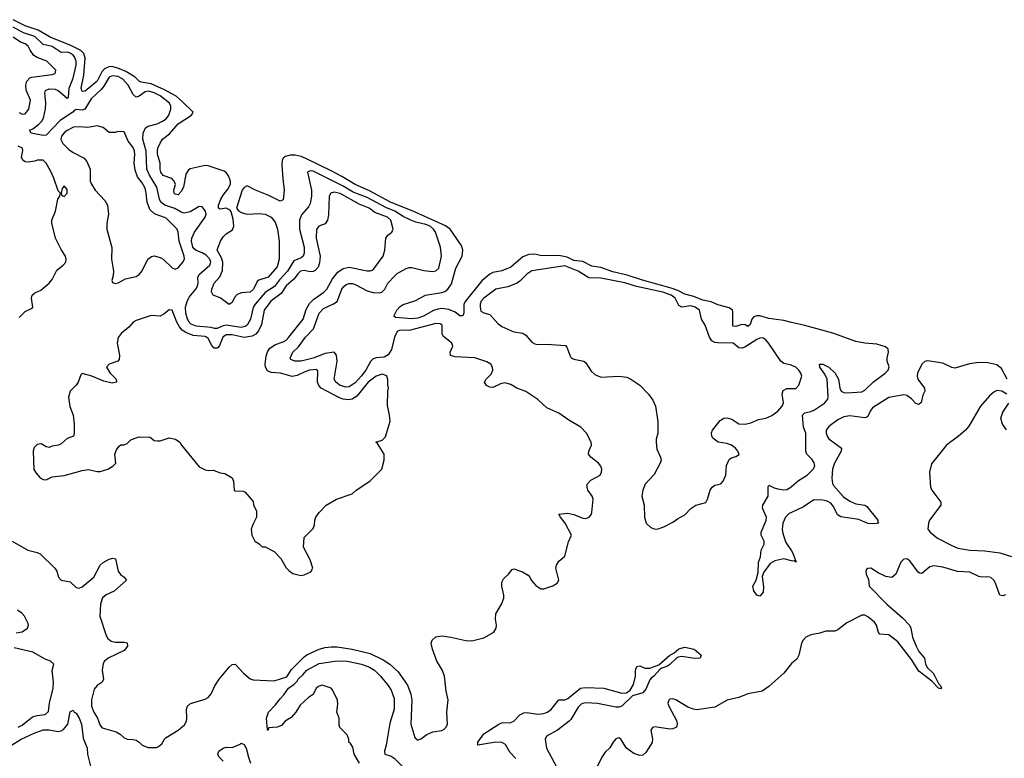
# Model space of a CAD drawing. Header units: inches. Extents: x 2473073 to 2657680, y 705365 to 849016.
# Tile 102 of 151: x 2544854 to 2551419, y 794782 to 799707. Entities that reach past the tile are written whole.
import ezdxf

# ---------------------------------------------------------------- set-up
doc = ezdxf.new("R2010")
doc.units = ezdxf.units.IN
doc.header["$MEASUREMENT"] = 0
doc.layers.add('C5749', color=7, linetype='Continuous')
doc.layers.add('C5759', color=7, linetype='Continuous')

msp = doc.modelspace()

# ---------------------------------------------------------------- linework, layer by layer
at = {"layer": 'C5749', "color": 5}
for points, elevation in [([(2550000, 797689.1), (2549950, 797701.2), (2549850, 797715.7), (2549790, 797731.9), (2549770, 797733.3), (2549750, 797726.4), (2549736.4, 797710), (2549725.2, 797674.8), (2549710, 797662.5), (2549691.5, 797671.5), (2549670, 797674), (2549630, 797661.1), (2549610, 797664), (2549610, 797759.3), (2549606.6, 797770), (2549585, 797785), (2549510, 797805.8), (2549464.9, 797824.9), (2549410, 797838), (2549350, 797862.6), (2549290, 797876.1), (2549242.2, 797902.2), (2549198.2, 797918.2), (2549006.2, 797970), (2548904.4, 798004.4), (2548810, 798024.9), (2548730, 798055.4), (2548670, 798063.7), (2548610, 798094.5), (2548550, 798101.9), (2548504.5, 798124.5), (2548450, 798135), (2548333.2, 798133.2), (2548290, 798143.4), (2548250, 798142.1), (2548210, 798126.6), (2548130, 798056.2), (2548070, 798032.5), (2548010, 798020.6), (2547988.5, 798011.5), (2547934.9, 797965.1), (2547826.9, 797830), (2547816.3, 797810), (2547815.9, 797750), (2547810, 797732.3), (2547790, 797733), (2547757.5, 797757.5), (2547715.6, 797775.6), (2547670, 797781.3), (2547642.2, 797777.8), (2547612.5, 797767.5), (2547547.7, 797730), (2547510, 797716.9), (2547470, 797711.6), (2547360.9, 797720.9), (2547349.2, 797730), (2547367.8, 797770), (2547390, 797794.4), (2547410, 797807.7), (2547487.9, 797832.1), (2547559, 797870), (2547670, 797888.9), (2547690, 797895.8), (2547710, 797910.2), (2547733.6, 797946.4), (2547762.8, 798050), (2547803.9, 798130), (2547808.1, 798170), (2547804.5, 798190), (2547793.3, 798210), (2547725.2, 798310), (2547693, 798333), (2547486.8, 798426.8), (2547326, 798490), (2547186.2, 798566.2), (2547090, 798607.9), (2547002.1, 798662.1), (2546936.5, 798696.5), (2546762, 798782), (2546730, 798795.5), (2546690, 798804.8), (2546657, 798803), (2546625.4, 798794.6), (2546613.9, 798786.1), (2546605.2, 798770), (2546603, 798737), (2546608.2, 798648.2), (2546618, 798570), (2546610, 798506.6), (2546590, 798496.9), (2546515.3, 798535.3), (2546426, 798570), (2546370, 798598.4), (2546350, 798588.7), (2546337.6, 798570), (2546300.3, 798450), (2546314.6, 798430), (2546338.6, 798418.6), (2546370, 798411.2), (2546450, 798414.4), (2546490.5, 798410.5), (2546530.1, 798390.1), (2546556.7, 798356.7), (2546573.6, 798310), (2546584.7, 798230), (2546584.2, 798110), (2546570, 798058.9), (2546511, 797990), (2546448.5, 797971.5), (2546438.2, 797961.8), (2546412.6, 797910), (2546390, 797891.1), (2546333.4, 797886.6), (2546304.4, 797875.6), (2546285.5, 797854.5), (2546270, 797822), (2546250, 797809), (2546191.6, 797851.6), (2546144, 797870), (2546132.9, 797892.9), (2546134.5, 797910), (2546149.8, 797950), (2546187.6, 797992.4), (2546205.4, 798034.6), (2546207.8, 798090), (2546199.3, 798119.3), (2546170.8, 798170), (2546176.8, 798190), (2546192.8, 798230), (2546210, 798258.5), (2546230, 798279.7), (2546273.1, 798306.9), (2546281.5, 798330), (2546277.7, 798377.7), (2546265.2, 798425.2), (2546257.4, 798437.4), (2546230, 798449.9), (2546190, 798443.5), (2546180.5, 798450), (2546180.3, 798470), (2546194.9, 798510), (2546210, 798537.5), (2546242, 798578), (2546258.7, 798610), (2546259.5, 798630), (2546245.6, 798665.6), (2546230, 798687.7), (2546216.9, 798696.9), (2546110, 798732.5), (2546090, 798734), (2545990, 798711.9), (2545977.6, 798702.4), (2545962.4, 798677.6), (2545946.9, 798590), (2545930, 798560.7), (2545910, 798540.5), (2545890, 798544.2), (2545883.5, 798550), (2545882.3, 798570), (2545892, 798608), (2545884.4, 798630), (2545867.8, 798647.8), (2545810, 798669), (2545795.3, 798690), (2545790, 798709.3), (2545791.6, 798750), (2545774, 798810), (2545772.5, 798830), (2545775.1, 798850), (2545790, 798883.8), (2545806.9, 798910), (2545853, 798947), (2545910, 799013.9), (2546000.7, 799070), (2546011.6, 799090), (2545940, 799160), (2545896.4, 799196.4), (2545819.3, 799239.3), (2545730, 799279.5), (2545665.1, 799290), (2545650, 799298.5), (2545624.3, 799324.3), (2545561.2, 799361.2), (2545520.3, 799380.3), (2545470, 799395.3), (2545447.4, 799392.6), (2545420.7, 799379.3), (2545401.1, 799358.9), (2545370, 799296.8), (2545290, 799231.6), (2545270, 799227.6), (2545263.5, 799250), (2545281.9, 799338.1), (2545291.4, 799450), (2545281.5, 799481.5), (2545261.9, 799501.9), (2545196, 799536), (2545058, 799590), (2544978, 799638), (2544890, 799665.9), (2544810, 799707.4)], 20), ([(2544804.6, 796230), (2544908.7, 796170), (2544970, 796154.5), (2544990, 796144.5), (2545089.5, 796049.5), (2545102.2, 796030), (2545112.4, 795990), (2545130, 795970.2), (2545190, 795958.3), (2545230, 795921.7), (2545250, 795917.3), (2545270, 795926.2), (2545348.3, 795990), (2545389.8, 796070.2), (2545410, 796087.2), (2545450.4, 796110.4), (2545475.6, 796115.6), (2545492.1, 796112.1), (2545510.3, 796030), (2545527.1, 796007.1), (2545551, 795990), (2545566.8, 795970), (2545483.5, 795896.5), (2545430, 795873.1), (2545406.9, 795853.1), (2545392.3, 795810), (2545389.5, 795730), (2545430, 795600.5), (2545441, 795581), (2545464.1, 795564.1), (2545490, 795556.8), (2545550, 795556.5), (2545570, 795552.2), (2545573.7, 795530), (2545550, 795500.5), (2545444.6, 795450), (2545419.7, 795430), (2545410, 795414.7), (2545404.1, 795370), (2545413.8, 795310), (2545403.2, 795290), (2545370, 795267.4), (2545350, 795243.1), (2545332.6, 795172.6), (2545333, 795130), (2545348.8, 795090), (2545372.9, 795050), (2545390, 795000.5), (2545404.2, 794984.2), (2545498.4, 794958.4), (2545523.4, 794943.4), (2545550, 794919.1), (2545570.5, 794910.5), (2545610, 794908), (2545630, 794902), (2545650, 794890.7), (2545671, 794870), (2545710, 794853.4), (2545765.6, 794854.4), (2545780.2, 794859.8), (2545802, 794878), (2545819, 794910), (2545830, 794921), (2545911.4, 794968.6), (2545954, 795006), (2545966, 795030), (2545969.4, 795050), (2545967, 795110), (2545973.2, 795130), (2545992, 795148), (2546090, 795177), (2546110, 795187), (2546130, 795212.7), (2546155.5, 795264.5), (2546185.1, 795310), (2546250, 795390.5), (2546270, 795408), (2546290.3, 795410.3), (2546345.5, 795350), (2546391.7, 795311.7), (2546410, 795305.7), (2546550, 795299.2), (2546634.4, 795325.6), (2546666.3, 795373.7), (2546750, 795459.1), (2546768.3, 795471.7), (2546850, 795510.8), (2546890, 795521.5), (2546930, 795525.7), (2546970, 795524.3), (2547070.1, 795510.1), (2547190, 795481.1), (2547278.2, 795438.2), (2547321.2, 795410), (2547378.6, 795358.6), (2547440.9, 795270), (2547462.1, 795210), (2547468.1, 795170), (2547462.4, 795010), (2547490, 794921), (2547505.8, 794905.8), (2547510, 794902.8), (2547530, 794911), (2547570, 794941), (2547610, 794958.8), (2547670, 794966.8), (2547684.8, 794975.2), (2547698, 794990), (2547707, 795010), (2547701.3, 795090), (2547711.1, 795171.1), (2547698.7, 795230), (2547687.3, 795330), (2547671.6, 795371.6), (2547636, 795430), (2547606, 795510), (2547597.2, 795550), (2547604, 795570), (2547630, 795591), (2547670, 795598.8), (2547729.3, 795590.7), (2547830, 795567.7), (2547870, 795564.9), (2547950, 795585.5), (2548016.1, 795623.9), (2548031.6, 795650), (2548033.3, 795670), (2548026, 795710), (2548030, 795744.7), (2548067.6, 795810), (2548083, 795850), (2548082.6, 795870), (2548068.7, 795930), (2548070, 795956), (2548080.6, 795979.4), (2548114, 796010), (2548138, 796042), (2548150, 796044.7), (2548206.4, 796026.4), (2548243.5, 796003.5), (2548256, 795990), (2548264.7, 795970), (2548295.3, 795935.3), (2548330, 795911.3), (2548350, 795911.3), (2548410, 795931.3), (2548438, 795950), (2548448.7, 795970), (2548429.3, 796049.3), (2548433.2, 796070), (2548450, 796096), (2548489.4, 796130.6), (2548513.6, 796226.4), (2548532.7, 796270), (2548490.7, 796350.7), (2548459.6, 796390), (2548449.6, 796410), (2548510, 796415.8), (2548550, 796407.1), (2548610, 796382.7), (2548630, 796381.3), (2548652.3, 796390), (2548667, 796410), (2548670, 796422), (2548678, 796510), (2548671.3, 796530), (2548643.5, 796570), (2548636.9, 796590), (2548638, 796610), (2548663.3, 796636.7), (2548724.5, 796670), (2548733.6, 796690), (2548735.6, 796710), (2548729.6, 796730), (2548713.6, 796750), (2548662, 796790), (2548647.3, 796810), (2548649.6, 796830), (2548667.8, 796870), (2548665.1, 796890), (2548634.2, 796950), (2548595.3, 796990), (2548516.4, 797036.4), (2548450, 797083.4), (2548370, 797119.8), (2548310, 797175.4), (2548230, 797227.1), (2548170, 797250.8), (2548130, 797275.4), (2548090, 797286.3), (2548061, 797279), (2548010, 797254.7), (2547990, 797256.2), (2547967.5, 797267.5), (2547952.7, 797290), (2547964.5, 797310), (2547996.9, 797343.1), (2548008.7, 797370), (2548007.8, 797390), (2547995.6, 797410), (2547970, 797426.8), (2547890, 797451.6), (2547758.6, 797458.6), (2547727.3, 797467.3), (2547725.1, 797490), (2547741.4, 797530), (2547736.4, 797550), (2547677.1, 797597.1), (2547670.6, 797610.6), (2547671.7, 797670), (2547658.6, 797678.6), (2547630, 797681.9), (2547450, 797634.6), (2547390, 797636.9), (2547371.4, 797628.6), (2547352.4, 797590), (2547332.4, 797507.6), (2547310, 797472.6), (2547283.3, 797456.7), (2547230, 797452.5), (2547210, 797446), (2547192.4, 797427.6), (2547161.3, 797370), (2547131.1, 797330), (2547090, 797286.9), (2547050, 797260.1), (2547030, 797257.3), (2546990, 797269), (2546961.9, 797290), (2546951.7, 797310), (2546971.1, 797431.1), (2546967.5, 797470), (2546950, 797489.2), (2546890, 797480.4), (2546810, 797449.6), (2546730, 797431.1), (2546689.2, 797429.2), (2546662.4, 797442.4), (2546657.4, 797450), (2546675.8, 797490), (2546713.4, 797526.6), (2546760.5, 797590), (2546813.7, 797646.3), (2546850, 797751), (2546879.5, 797780.5), (2546947.1, 797812.9), (2546970.8, 797829.2), (2547003.2, 797910), (2547013.3, 797926.7), (2547030, 797941.7), (2547050, 797948), (2547070, 797947.3), (2547090, 797941.2), (2547170, 797899.8), (2547210, 797887.8), (2547250, 797886.7), (2547269.1, 797890.9), (2547289.3, 797910.7), (2547309.9, 797950), (2547350, 797995.5), (2547370, 798013.8), (2547430, 798048.1), (2547450, 798055), (2547470, 798054.8), (2547550, 798035.1), (2547610, 798029.3), (2547630, 798032.7), (2547650, 798050.5), (2547666.5, 798130), (2547660.4, 798190), (2547626.6, 798290), (2547614.4, 798310), (2547590.4, 798330), (2547562, 798342), (2547496.2, 798356.2), (2547461.3, 798370), (2547410, 798395.2), (2547356.3, 798430), (2547296.1, 798456.1), (2547170, 798521.2), (2547077, 798557), (2547010, 798597.8), (2546810, 798696.9), (2546790, 798700.2), (2546772.9, 798690), (2546800.9, 798570), (2546799.4, 798530), (2546790, 798480.9), (2546779.8, 798460.2), (2546733.8, 798406.2), (2546719.8, 798370), (2546720.8, 798310), (2546751.1, 798190), (2546750.1, 798150), (2546743.2, 798130), (2546730, 798119.1), (2546681.4, 798098.6), (2546640.4, 798030), (2546586.4, 797973.6), (2546552.4, 797927.6), (2546490.9, 797889.1), (2546423.3, 797810), (2546411, 797789), (2546393.7, 797710), (2546371.1, 797670), (2546358.4, 797661.6), (2546330, 797655.4), (2546230, 797669.4), (2546210, 797665.5), (2546170, 797647.7), (2546152.6, 797647.4), (2546130, 797653.9), (2546030, 797663.1), (2545997.4, 797677.4), (2545983.7, 797690), (2545972.3, 797710), (2545961.5, 797750), (2545960.7, 797790), (2545970, 797827.6), (2545983.7, 797856.3), (2546027.9, 797910), (2546038.9, 797930), (2546044.1, 797950), (2546043, 797990), (2546052.3, 798010), (2546121.4, 798070), (2546129.4, 798090), (2546121, 798110), (2546096.4, 798136.4), (2546071.8, 798151.8), (2546030, 798168.2), (2546018.5, 798178.5), (2546009.2, 798190), (2545999.9, 798230), (2546001.9, 798250), (2546020.7, 798290), (2546089.9, 798390), (2546096.7, 798410), (2546093.8, 798430), (2546070, 798459.6), (2546050, 798461), (2545990, 798425.9), (2545950, 798416.5), (2545930, 798423.1), (2545888.2, 798448.2), (2545821.4, 798470), (2545796.1, 798490), (2545786.9, 798510), (2545769.3, 798590), (2545719.9, 798670), (2545702.9, 798710), (2545696.8, 798830), (2545674.7, 798910), (2545677.8, 798950), (2545693.4, 798986.6), (2545710, 798997.6), (2545770, 799013.1), (2545807.1, 799030), (2545830, 799046.9), (2545848.3, 799070), (2545862.9, 799110), (2545862.5, 799130), (2545853.7, 799150), (2545790, 799200.7), (2545750, 799219.7), (2545714.7, 799230), (2545690, 799226.2), (2545650, 799196.6), (2545630, 799189.9), (2545610, 799208), (2545578.5, 799270), (2545541.3, 799310), (2545510, 799327.5), (2545470, 799333.9), (2545450, 799323.9), (2545416, 799264), (2545398.1, 799241.9), (2545330, 799179.2), (2545288.2, 799111.8), (2545270, 799103.6), (2545230, 799108.8), (2545218.1, 799101.9), (2545207.9, 799090), (2545124.5, 799035.5), (2545030, 798937.4), (2545010, 798935.8), (2544931.6, 798950), (2544919.5, 798970), (2544940.9, 798979.1), (2544981.1, 799010), (2545000.7, 799030), (2545012.4, 799050), (2545026.5, 799113.5), (2545028.1, 799151.9), (2545021.5, 799218.5), (2545025.3, 799234.7), (2545050, 799245.8), (2545090, 799243.2), (2545110, 799234.3), (2545170, 799184.3), (2545178.5, 799190), (2545183.4, 799250), (2545210, 799316.5), (2545230, 799404.4), (2545230.8, 799430), (2545219.5, 799459.5), (2545211.2, 799471.2), (2545190, 799484.9), (2545170, 799490.2), (2545130, 799489.5), (2545070, 799528.6), (2545010, 799542.8), (2544955.3, 799595.3), (2544879.8, 799619.8), (2544810, 799657.5)], 40), ([(2544850, 799088.3), (2544870, 799077.7), (2544890, 799078.9), (2544914.2, 799110), (2544926.6, 799170), (2544896.4, 799236.4), (2544894.6, 799270), (2544902, 799298), (2544921.2, 799318.8), (2544934.9, 799325.1), (2545070, 799342.4), (2545090, 799349.2), (2545094.7, 799370), (2545035.1, 799430), (2544970, 799456.2), (2544949.1, 799469.1), (2544923.2, 799503.2), (2544911.6, 799531.6), (2544890, 799546.3), (2544858.4, 799558.4), (2544810, 799589.8)], 60), ([(2544850, 797720.5), (2544890, 797760.5), (2544937, 797783), (2544941.2, 797790), (2544932.8, 797850), (2544938, 797870), (2544954.9, 797885.1), (2544995.4, 797904.6), (2545050, 797950.4), (2545070, 797975.5), (2545102, 798038), (2545143.7, 798070), (2545161.6, 798090), (2545164.5, 798110), (2545159.3, 798130), (2545130, 798174), (2545092.3, 798250), (2545069.2, 798350), (2545069.3, 798370), (2545092.7, 798430), (2545109.5, 798510.5), (2545122, 798530), (2545126, 798550), (2545110, 798566), (2545082, 798650), (2545060.1, 798700.1), (2545031.7, 798751.7), (2545011.6, 798771.6), (2544970.7, 798770.7), (2544955.9, 798764.1), (2544910, 798757.3), (2544890, 798760.6), (2544874.5, 798770), (2544865.7, 798790), (2544874.8, 798834.8), (2544872, 798850), (2544844.1, 798864.1)], 60), ([(2550000, 797402.9), (2549950, 797415.1), (2549930, 797429.5), (2549850, 797547), (2549830, 797571.8), (2549810, 797585.6), (2549790, 797584), (2549770, 797575.5), (2549690, 797523.8), (2549670, 797516.2), (2549650, 797518.2), (2549610.5, 797550.5), (2549510, 797552.7), (2549490, 797555.6), (2549470, 797564.8), (2549454.4, 797590), (2549425.7, 797670), (2549400.8, 797710), (2549386, 797770), (2549358, 797790), (2549330, 797800.2), (2549269.4, 797789.4), (2549250, 797802.3), (2549224.3, 797850), (2549198.5, 797870), (2549143.1, 797890), (2548967.4, 797927.4), (2548890, 797951.8), (2548730, 797983.2), (2548650, 797986.1), (2548578.5, 798030), (2548490, 798066.7), (2548270, 798031.8), (2548235, 798010), (2548190, 797962.7), (2548170.2, 797950), (2548110, 797925.2), (2548030, 797909.8), (2547950, 797851.2), (2547932.2, 797830), (2547925, 797810), (2547924, 797790), (2547930, 797764.4), (2547950, 797752.2), (2547990, 797741.6), (2548042.3, 797682.3), (2548070, 797661.1), (2548150, 797626), (2548210, 797616.4), (2548230, 797603.8), (2548270, 797557.1), (2548290, 797546), (2548310, 797540.4), (2548370, 797543.8), (2548493.8, 797533.8), (2548503.4, 797523.4), (2548521.6, 797470), (2548532.4, 797452.4), (2548550, 797443.8), (2548616, 797430), (2548630, 797418.8), (2548664.7, 797364.7), (2548690, 797340.7), (2548730, 797322.8), (2548850, 797330.8), (2548903.5, 797323.5), (2548930, 797311), (2548990, 797270.8), (2549046, 797210), (2549074.8, 797170), (2549094, 797130), (2549108.2, 797028.2), (2549108.4, 796950), (2549097.1, 796910), (2549097.1, 796890), (2549103.4, 796843.4), (2549127.7, 796790), (2549130.5, 796770), (2549124.9, 796750), (2549084.4, 796675.6), (2549024.9, 796610), (2549009.2, 796570), (2549002.7, 796530), (2549018, 796470), (2549019.3, 796390), (2549030.5, 796350.5), (2549062, 796322), (2549090, 796311), (2549111.3, 796311.3), (2549150, 796326), (2549210, 796356), (2549240.2, 796379.8), (2549290, 796406), (2549330, 796446.8), (2549362, 796470), (2549430, 796486.8), (2549440.9, 796510), (2549457.4, 796570), (2549470.8, 796589.2), (2549490, 796604.2), (2549530, 796612.7), (2549545.6, 796630), (2549562, 796670), (2549566.2, 796733.8), (2549585.6, 796774.4), (2549595.8, 796784.2), (2549630, 796795.5), (2549651.1, 796808.9), (2549643.6, 796830), (2549630, 796847), (2549599.6, 796870), (2549570, 796881.5), (2549510.9, 796890.9), (2549476.9, 796916.9), (2549469.6, 796930), (2549466.7, 796953.3), (2549474, 796970), (2549525.7, 797034.3), (2549549.8, 797050.2), (2549570, 797052.7), (2549603.4, 797043.4), (2549650, 797013.4), (2549690.9, 797009.1), (2549730, 797019.3), (2549779.7, 797040.3), (2549830, 797050.4), (2549870, 797068.4), (2549910, 797097.6), (2549939.1, 797130), (2549947.4, 797152.6), (2549938.5, 797210), (2549945.5, 797234.5), (2549970, 797247.6), (2550000, 797247.4)], 40), ([(2550000, 796098.8), (2549950, 796112.8), (2549890, 796098.7), (2549858.9, 796081.1), (2549817.1, 796022.9), (2549805.5, 795994.5), (2549813.7, 795926.3), (2549812.4, 795890), (2549790, 795864), (2549770, 795869), (2549750, 795899), (2549743.6, 795930), (2549765.1, 795970), (2549779.1, 796020.9), (2549781.3, 796090), (2549793.6, 796126.4), (2549799.1, 796170), (2549818.3, 796210), (2549817.7, 796230), (2549799.2, 796270), (2549799.3, 796290), (2549831.3, 796368.7), (2549833, 796390), (2549806.6, 796450), (2549810, 796470.6), (2549844.4, 796530), (2549844.9, 796595.1), (2549850, 796604), (2549885.2, 796585.2), (2549910, 796578), (2549950, 796571.5), (2549970, 796575.2), (2549995.8, 796590), (2550000, 796593.6)], 20), ([(2550000, 796421.9), (2549985.1, 796414.9), (2549959.7, 796390), (2549943.2, 796350), (2549938.6, 796310), (2549941.8, 796281.8), (2549961.7, 796221.7), (2550000, 796165.2)], 20), ([(2544830, 795618.2), (2544870, 795624.3), (2544906.9, 795650), (2544912.7, 795670), (2544910, 795681.2), (2544885.4, 795730), (2544868.2, 795750), (2544840.5, 795770)], 40), ([(2544844.7, 794990), (2544870, 795003.4), (2544940.6, 795059.4), (2544970, 795067.9), (2545024.9, 795075.1), (2545046.6, 795093.4), (2545053.4, 795150), (2545078.4, 795250), (2545080.4, 795290), (2545071.5, 795368.5), (2545082.7, 795410), (2545059.3, 795430), (2545023.3, 795443.3), (2544941.2, 795490), (2544818, 795518)], 40), ([(2548161.5, 794781.5), (2548122.3, 794822.3), (2548093.5, 794873.5), (2548070, 794887.1), (2548030, 794889.8), (2547909.5, 794869.5), (2547909.6, 794890), (2547950, 794944.4), (2548050, 795010.6), (2548070, 795019.1), (2548130, 795021.6), (2548149, 795030), (2548190, 795070.8), (2548215.1, 795084.9), (2548232.5, 795087.5), (2548310, 795075.8), (2548350, 795080.2), (2548370.9, 795089.1), (2548395.7, 795104.3), (2548450, 795171.3), (2548490, 795171), (2548510, 795181), (2548594, 795250), (2548626.1, 795253.9), (2548750, 795248.8), (2548870, 795215.8), (2548901.2, 795218.8), (2548924.7, 795235.3), (2548946.9, 795273.1), (2548959.3, 795330), (2548961.2, 795370), (2548970, 795394), (2548990, 795398), (2549023.4, 795383.4), (2549056.2, 795383.8), (2549115.5, 795404.5), (2549189.5, 795470), (2549216.6, 795483.4), (2549250, 795511.6), (2549290, 795523.8), (2549350.8, 795510), (2549398, 795470), (2549392, 795450), (2549353.2, 795446.8), (2549270, 795460.5), (2549244.4, 795455.6), (2549231.7, 795448.3), (2549190, 795406.6), (2549170, 795393.2), (2549135.9, 795384.1), (2549124.5, 795375.5), (2549082.8, 795330), (2549063.7, 795316.3), (2549054.9, 795305.1), (2549030, 795243.7), (2549010, 795219.3), (2548940.9, 795199.1), (2548870, 795129.6), (2548850, 795122.9), (2548830, 795123.6), (2548707.6, 795147.6), (2548630, 795151.1), (2548610, 795147.7), (2548597.6, 795142.4), (2548576.9, 795123.1), (2548530, 795041.6), (2548518.4, 795030), (2548440.3, 794970), (2548367, 794930), (2548358, 794910), (2548366.8, 794850), (2548431.5, 794730)], 20), ([(2547119, 794750), (2547084, 794810), (2547075.3, 794855.3), (2547060.4, 794880.4), (2547048.7, 794890), (2547048.4, 794908.4), (2547038, 794938), (2546988.4, 794988.4), (2546984, 795004), (2546984, 795050), (2546969.2, 795090), (2546975.1, 795144.9), (2546972.3, 795170), (2546939.3, 795239.3), (2546930, 795248.7), (2546870, 795269), (2546850, 795264), (2546831.3, 795250), (2546810, 795208), (2546782, 795190), (2546723.5, 795136.5), (2546696, 795090), (2546665.2, 795054.8), (2546624.7, 795030), (2546599.8, 795000.2), (2546571, 794989), (2546514, 794986), (2546512, 794970), (2546506, 794970), (2546499.3, 795050), (2546512.3, 795090), (2546560.9, 795139.1), (2546590, 795179.5), (2546615.8, 795204.2), (2546646.6, 795250), (2546683.9, 795276.1), (2546703.7, 795296.3), (2546710, 795310.3), (2546742.2, 795337.8), (2546768.5, 795370), (2546850, 795415), (2546970, 795431.4), (2547038, 795430), (2547133, 795410), (2547186, 795390), (2547218.9, 795370), (2547259.6, 795330), (2547310, 795268.5), (2547330, 795235.8), (2547350, 795181), (2547351.6, 795110), (2547323.1, 795016.9), (2547298.3, 794870), (2547287, 794830), (2547288.9, 794808.9), (2547330, 794796.5), (2547350, 794782.7), (2547485.8, 794650)], 20), ([(2550000, 795413.6), (2549948.9, 795350), (2549850, 795261.3), (2549804.9, 795230), (2549710, 795212.9), (2549650, 795188.2), (2549571.4, 795168.6), (2549490, 795123.5), (2549370, 795106.3), (2549346, 795110), (2549310, 795123.5), (2549230, 795171.6), (2549210, 795178.9), (2549190, 795176.4), (2549182.7, 795170), (2549176.9, 795150), (2549182.7, 795130), (2549235.2, 795030), (2549239.1, 795010), (2549232.9, 794990), (2549210, 794978.2), (2549190, 794975.3), (2549090, 794992.1), (2549073, 794987), (2549063.2, 794970), (2549073.8, 794910), (2549071.6, 794888.4), (2549030, 794820.7), (2549010, 794803), (2548990, 794800.4), (2548950, 794814.5), (2548899.7, 794850), (2548862.7, 794910), (2548850, 794918.4), (2548830, 794911.8), (2548810.5, 794890), (2548788.3, 794851.7), (2548757.3, 794822.7), (2548736.3, 794790), (2548708, 794730)], 40), ([(2544799.8, 794870), (2544864.4, 794910), (2544949.6, 794950), (2545010, 794971.3), (2545050, 794971.3), (2545110, 794961.3), (2545130, 794964.6), (2545146.7, 794973.3), (2545174.7, 795010), (2545190, 795091.3), (2545210, 795102), (2545218, 795090), (2545230, 795084), (2545250, 795050.4), (2545265.2, 795010), (2545277.2, 794917.2), (2545303.1, 794850), (2545306.7, 794810), (2545325.3, 794730)], 20), ([(2546210, 794762.7), (2546184.5, 794790), (2546176, 794810), (2546180.9, 794830), (2546210, 794850.4), (2546230, 794855.5), (2546270, 794853.4), (2546324.7, 794875.3), (2546330, 794882), (2546350, 794874), (2546364.7, 794850), (2546378.8, 794790), (2546393.4, 794750)], 20)]:
    msp.add_lwpolyline(points, dxfattribs=dict(at, elevation=elevation))
at = {"layer": 'C5749', "color": 5, "elevation": 60}
for points in [[(2545370, 798999), (2545308.9, 798988.9), (2545250, 798993.6), (2545212, 798990), (2545170, 798969.4), (2545150, 798952.8), (2545133.4, 798930), (2545127.9, 798907.9), (2545141.1, 798881.1), (2545181.1, 798841.1), (2545210, 798820.7), (2545283, 798783), (2545300.9, 798760.9), (2545323, 798710), (2545324.9, 798630), (2545333, 798610), (2545356.4, 798570), (2545420.9, 798500.9), (2545438.7, 798470), (2545447.2, 798410), (2545435.6, 798350), (2545434.6, 798310), (2545467.5, 798187.5), (2545467, 798110), (2545479.5, 798030), (2545477.7, 798002.3), (2545468.7, 797968.7), (2545474, 797954), (2545490, 797948.4), (2545510, 797953), (2545559.6, 797980.4), (2545630, 797994), (2545650, 798008.8), (2545670, 798033), (2545708.9, 798111.1), (2545732.2, 798127.8), (2545750, 798131.7), (2545790, 798122.6), (2545810.2, 798110.2), (2545870, 798053.7), (2545890, 798044.9), (2545910, 798052.7), (2545942.4, 798090), (2545952.4, 798110), (2545950.7, 798130), (2545918.3, 798230), (2545910.6, 798290.6), (2545903.1, 798310), (2545830, 798384.2), (2545753.5, 798413.5), (2545721.8, 798441.8), (2545704.1, 798490), (2545698.4, 798550), (2545690, 798582.9), (2545670, 798618.7), (2545639.4, 798659.4), (2545624, 798704), (2545618.1, 798750), (2545622.9, 798810), (2545619.8, 798830), (2545610, 798854.3), (2545577.4, 798897.4), (2545550, 798959), (2545510, 798962), (2545490, 798955.3), (2545450, 798955.3), (2545410, 798988.7)], [(2546950, 798557.8), (2546928.6, 798551.4), (2546918.3, 798530), (2546913.3, 798406.7), (2546907.6, 798370), (2546890, 798345.4), (2546848.7, 798331.3), (2546832.6, 798307.4), (2546830.8, 798250), (2546856.8, 798130), (2546854.2, 798085.8), (2546843.4, 798056.6), (2546824.8, 798035.2), (2546810, 798028.6), (2546790, 798025.8), (2546750, 798034.3), (2546726.4, 798030), (2546710, 798015.7), (2546682.3, 797977.7), (2546630, 797931.9), (2546597.8, 797882.2), (2546528.3, 797830), (2546484, 797770), (2546465.7, 797674.3), (2546446.5, 797633.5), (2546428.8, 797611.2), (2546403.8, 797596.2), (2546350, 797589.2), (2546270, 797606.6), (2546230, 797605.2), (2546209.3, 797590.7), (2546186.2, 797533.8), (2546177.5, 797522.5), (2546170, 797517.1), (2546150, 797517.5), (2546134.3, 797534.3), (2546110, 797581.6), (2546100.3, 797590), (2546090, 797594.7), (2546010, 797602.5), (2545962.5, 797622.5), (2545938.1, 797638.1), (2545919.5, 797659.5), (2545902.6, 797690), (2545870, 797769.4), (2545850, 797773.3), (2545816.1, 797743.9), (2545790.2, 797729.8), (2545730, 797734.4), (2545630, 797702), (2545611.6, 797690), (2545582.5, 797657.5), (2545530, 797614.3), (2545511.2, 797588.8), (2545503.5, 797550), (2545519.6, 797470), (2545518.5, 797441.5), (2545508.8, 797431.2), (2545450, 797409.7), (2545433.1, 797390), (2545458, 797350), (2545497.6, 797310), (2545500.7, 797290), (2545470, 797284.6), (2545416.2, 797296.2), (2545336, 797330), (2545270, 797348), (2545261, 797339), (2545244.7, 797290), (2545231.3, 797270), (2545190.7, 797229.3), (2545178.8, 797190), (2545187.9, 797127.9), (2545211, 797070), (2545218, 797010), (2545218, 796950), (2545212, 796930), (2545170, 796915.3), (2545130, 796879), (2545112, 796870), (2545070, 796864), (2545050, 796855.3), (2545030, 796859), (2544998, 796878), (2544970, 796874.5), (2544950, 796854), (2544943.8, 796830), (2544948.6, 796708.6), (2544962.9, 796682.9), (2544990, 796653.4), (2545010, 796640.5), (2545030, 796638), (2545070, 796659.3), (2545150, 796667.7), (2545270, 796700.7), (2545310, 796706.8), (2545370, 796694), (2545390, 796694), (2545442, 796710), (2545475.3, 796730), (2545495.3, 796750), (2545489.1, 796810.9), (2545500.2, 796839.8), (2545516.4, 796863.6), (2545528.4, 796871.6), (2545550, 796872), (2545570, 796882), (2545594.6, 796905.4), (2545623.1, 796916.9), (2545650, 796924.7), (2545723.6, 796923.6), (2545750, 796902), (2545770, 796898), (2545790, 796898.8), (2545850, 796918), (2545894, 796910), (2545922, 796890), (2545932, 796870), (2546050, 796724.7), (2546090, 796704.7), (2546110, 796701), (2546143.6, 796703.6), (2546190, 796684.7), (2546221, 796681), (2546270, 796651.3), (2546278.8, 796630), (2546284.7, 796570), (2546290, 796564.7), (2546343.6, 796563.6), (2546356.9, 796556.9), (2546410, 796494), (2546412.7, 796472.7), (2546434, 796430), (2546434, 796390), (2546410, 796346), (2546398, 796310), (2546402, 796270), (2546422, 796230), (2546451.1, 796211.1), (2546470, 796192), (2546490, 796192), (2546550, 796162), (2546595.3, 796115.3), (2546630, 796052), (2546650, 796031.3), (2546675.3, 796015.3), (2546710, 796004.7), (2546730, 796001), (2546750, 796004.7), (2546795.3, 796024.7), (2546808, 796050), (2546790, 796106), (2546746, 796190), (2546750, 796254), (2546810, 796314), (2546820.4, 796339.6), (2546822, 796370), (2546829.1, 796390.9), (2546850, 796422), (2546898, 796470), (2546966, 796510), (2547070, 796544.7), (2547098, 796570), (2547189.1, 796630.9), (2547268.9, 796711.1), (2547284, 796770), (2547285.2, 796810), (2547240.2, 796880.2), (2547229, 796890), (2547270, 796904), (2547293.6, 796926.4), (2547323.7, 797030), (2547320.9, 797070), (2547305.6, 797134.4), (2547308.7, 797230), (2547314, 797250), (2547308.7, 797270), (2547308.4, 797308.4), (2547302, 797330), (2547295.1, 797335.1), (2547270, 797343.7), (2547230, 797329.6), (2547177.3, 797290), (2547103.2, 797196.8), (2547070, 797176.4), (2547047.4, 797172.6), (2547010, 797177.5), (2546985.7, 797185.7), (2546863.7, 797250), (2546848, 797268), (2546839.6, 797290), (2546842.6, 797362.6), (2546834.4, 797374.4), (2546786.4, 797370), (2546750, 797357.7), (2546705.4, 797334.6), (2546670, 797327.2), (2546592.7, 797350), (2546530, 797354), (2546506.1, 797366.1), (2546492.6, 797390), (2546490.5, 797410.5), (2546497.1, 797462.9), (2546506.5, 797493.5), (2546522.2, 797517.8), (2546558.9, 797541.1), (2546610, 797558.5), (2546630, 797571), (2546648.2, 797590), (2546745.2, 797710), (2546764.6, 797775.4), (2546786.2, 797813.8), (2546816.2, 797843.8), (2546881.6, 797890), (2546901.4, 797910), (2546940.1, 797979.9), (2546975.8, 798024.2), (2547010, 798047.3), (2547050, 798057.2), (2547170, 798032.9), (2547190, 798032.2), (2547203.3, 798036.7), (2547214.8, 798045.2), (2547277.4, 798130), (2547289.6, 798170), (2547296, 798250), (2547309.5, 798270.5), (2547335.3, 798290), (2547345.2, 798310), (2547328.3, 798370), (2547305.6, 798390), (2547222.7, 798422.7), (2547185.1, 798450), (2547117.1, 798477.1), (2546990, 798547.9)], [(2545150, 798599.3), (2545137.5, 798582.5), (2545130.7, 798550), (2545134.8, 798534.8), (2545150, 798528), (2545171.1, 798550), (2545170, 798575.3)]]:
    msp.add_lwpolyline(points, close=True, dxfattribs=at)
at = {"layer": 'C5759', "color": 5}
for points, elevation in [([(2550000, 796593.6), (2550046.4, 796633.6), (2550105.7, 796670), (2550145.5, 796710), (2550155.2, 796730), (2550152.2, 796752.2), (2550135.8, 796775.8), (2550102.4, 796810), (2550096.8, 796830), (2550095.2, 796950), (2550080.7, 796990), (2550073.1, 797070), (2550090, 797085.2), (2550130, 797094.4), (2550154.4, 797105.6), (2550220.2, 797150), (2550242.2, 797177.8), (2550246, 797194), (2550238.7, 797310), (2550223.4, 797343.4), (2550189.1, 797390), (2550187.6, 797410), (2550210, 797410.1), (2550249, 797390), (2550291.9, 797350), (2550314.8, 797310), (2550321.7, 797250), (2550332.2, 797230), (2550350, 797220.4), (2550370, 797218.6), (2550470, 797226.2), (2550490, 797238), (2550547.5, 797292.5), (2550626, 797350), (2550645.2, 797370), (2550652.1, 797392.1), (2550639, 797430), (2550638.9, 797450), (2550648.4, 797490), (2550645, 797510), (2550626.4, 797526.4), (2550570, 797544), (2550490, 797550.8), (2550430, 797561.9), (2550276.8, 797616.8), (2550090, 797667.2), (2550000, 797689.1)], 20), ([(2551438.7, 797310), (2551400.8, 797380.8), (2551370, 797405.1), (2551310, 797419.7), (2551250, 797420.4), (2551187.1, 797412.9), (2551090, 797384.7), (2551070, 797388.7), (2551010, 797416.3), (2550908.4, 797431.6), (2550890, 797427.7), (2550869.5, 797410.5), (2550841.6, 797350), (2550838.7, 797330), (2550843.1, 797310), (2550886.5, 797250), (2550889, 797231), (2550875.5, 797204.5), (2550864.5, 797155.5), (2550850, 797141.1), (2550830, 797147.7), (2550800.2, 797180.2), (2550770, 797202.1), (2550750, 797205.3), (2550650, 797187.2), (2550541.5, 797118.5), (2550524.1, 797095.9), (2550510, 797061.8), (2550503.2, 797056.8), (2550490, 797053.1), (2550390, 797066.2), (2550350, 797058.7), (2550310, 797038), (2550250, 796995), (2550231.8, 796970), (2550230.6, 796950), (2550237.3, 796930), (2550250, 796913.1), (2550334.2, 796850), (2550331.7, 796830), (2550287.8, 796750), (2550274.9, 796710), (2550269, 796649), (2550274.4, 796614.4), (2550280.9, 796600.9), (2550346.5, 796526.5), (2550390, 796496.1), (2550430, 796478.2), (2550490.2, 796470.2), (2550502.2, 796462.2), (2550576.3, 796370), (2550576.9, 796356.9), (2550582, 796350), (2550554.4, 796345.6), (2550510, 796347.8), (2550450, 796375.1), (2550330, 796393), (2550306.4, 796406.4), (2550280.6, 796460.6), (2550262.5, 796482.5), (2550237.5, 796497.5), (2550210, 796503.4), (2550150, 796504.5), (2550080.2, 796459.8), (2550000, 796421.9)], 20), ([(2550000, 797247.4), (2550030, 797247.2), (2550049.5, 797270), (2550069.6, 797330), (2550063.6, 797350), (2550050, 797369.4), (2550029.2, 797390), (2550002.3, 797402.3), (2550000, 797402.9)], 40), ([(2551437, 797210), (2551404, 797230), (2551370, 797234), (2551350, 797224.5), (2551319.9, 797200.1), (2551260.5, 797130), (2551183.5, 796996.5), (2551161, 796970), (2551112.8, 796927.2), (2551053.2, 796886.8), (2551032.8, 796867.2), (2550934.6, 796745.4), (2550920.5, 796690), (2550926.8, 796590), (2550936.3, 796570), (2550995.5, 796490), (2550997.3, 796470), (2550921.6, 796370), (2550913.4, 796350), (2550910.6, 796310), (2550924.4, 796290), (2550974.6, 796250), (2551070, 796200.9), (2551110, 796184.4), (2551190, 796170.1), (2551290, 796166.6), (2551390, 796151.7), (2551466.7, 796126.7)], 40), ([(2551433.3, 796973.3), (2551406.6, 797010), (2551397, 797050), (2551409.3, 797090), (2551449.2, 797150)], 40), ([(2550000, 796165.2), (2550010.3, 796150), (2550031, 796090), (2550018, 796098), (2550010, 796096), (2550000, 796098.8)], 20), ([(2551427.6, 795872.4), (2551410, 795864.9), (2551389.3, 795869.3), (2551361.7, 795950), (2551350, 795970.8), (2551330, 795987.2), (2551310, 795991.1), (2551270, 795989.9), (2551250, 795994.6), (2551190, 796022.9), (2551107.7, 796027.7), (2551010, 796056), (2550950, 796064.7), (2550922, 796058), (2550870, 796014.4), (2550856.6, 796016.6), (2550844.1, 796024.1), (2550790, 796098.4), (2550770, 796111.2), (2550750, 796110.6), (2550730, 796090.8), (2550696.9, 796010), (2550670, 795988.7), (2550630, 795993.5), (2550577.7, 796017.7), (2550530, 796049), (2550510, 796048.7), (2550499.6, 796040.4), (2550496, 796030), (2550498.8, 796010), (2550514.9, 795974.9), (2550518.9, 795930), (2550635.3, 795810), (2550739.8, 795719.8), (2550786.7, 795670), (2550795.8, 795650), (2550806.4, 795590), (2550830.8, 795530), (2550850, 795495.2), (2550887, 795450), (2550894.8, 795410), (2550906.3, 795386.3), (2550944.5, 795350), (2550956.8, 795330), (2550980.3, 795280.3), (2550991.2, 795270), (2551000.5, 795250), (2550995.8, 795244.2), (2550981.6, 795250), (2550936.6, 795296.6), (2550850, 795363.7), (2550801, 795441), (2550710, 795558.7), (2550650, 795606.4), (2550588.7, 795608.7), (2550580, 795620), (2550567.3, 795670), (2550553.2, 795690), (2550510, 795725.7), (2550490, 795736.2), (2550470, 795736.8), (2550370, 795686.4), (2550310, 795639.8), (2550290.2, 795629.8), (2550230, 795629.7), (2550190, 795616.9), (2550130, 795605.7), (2550097, 795590), (2550077.4, 795570), (2550067.6, 795550), (2550048.7, 795470), (2550036.3, 795443.7), (2550002.8, 795417.2), (2550000, 795413.6)], 40)]:
    msp.add_lwpolyline(points, dxfattribs=dict(at, elevation=elevation))

doc.saveas('drawing.dxf')
